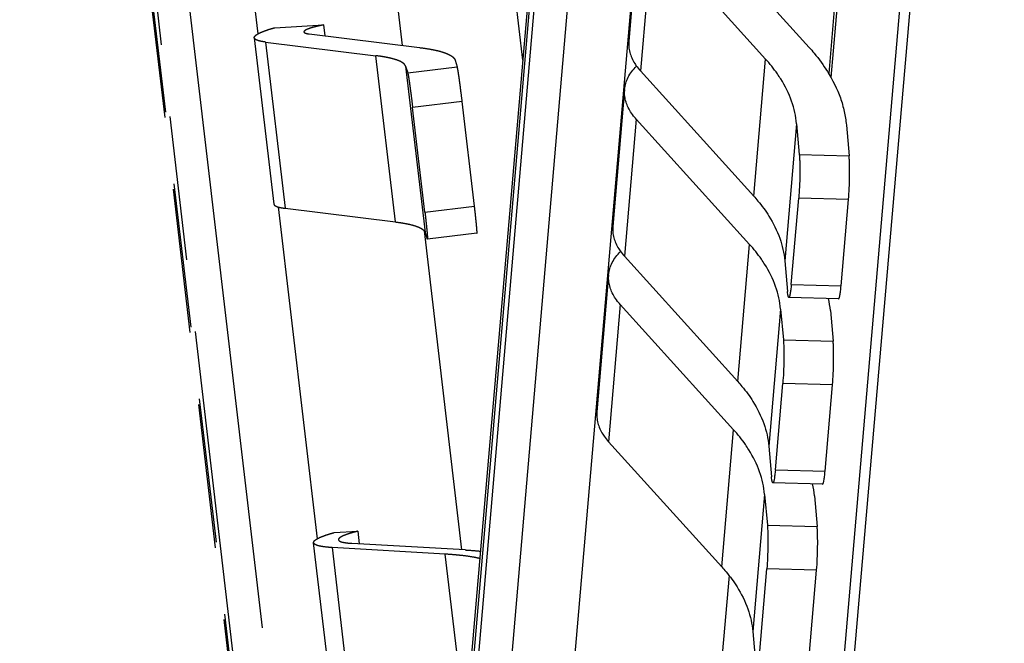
# Model space of a CAD drawing. Header units: millimetres. Extents: x 0 to 420, y 0 to 297.
# Tile 35 of 44: x 341 to 356, y 184 to 194. Entities that reach past the tile are written whole.
import ezdxf

# ---------------------------------------------------------------- set-up
doc = ezdxf.new("R2010")
doc.units = ezdxf.units.MM
doc.header["$LTSCALE"] = 23.1
doc.linetypes.add('PHANTOM', pattern=[0.8, 0.45, -0.05, 0.1, -0.05, 0.1, -0.05])
for name, color, linetype in [('DEFAULT_3', 7, 'PHANTOM'), ('T-PM12-T0X-LDXF_CONTINUOUS_LINE', 7, 'CONTINUOUS'), ('T-REX12-TXX_DXF_CONTINUOUS_LINE', 7, 'CONTINUOUS')]:
    doc.layers.add(name, color=color, linetype=linetype)

msp = doc.modelspace()

# ---------------------------------------------------------------- linework, layer by layer
at = {"layer": 'DEFAULT_3', "color": 8, "linetype": 'PHANTOM'}
for p, q in [((348.7131, 193.1726), (345.6244, 219.4268)), ((341.7661, 202.5791), (346.0005, 166.5862)), ((344.3735, 194.4199), (344.4708, 193.5923)), ((346.7093, 194.0402), (346.7837, 193.4084)), ((344.743, 193.6924), (345.5249, 193.7375)), ((345.5249, 193.7375), (345.5457, 193.5615)), ((345.2935, 193.5927), (347.0614, 193.374)), ((344.4154, 193.531), (344.7283, 190.8714)), ((344.5945, 193.4629), (346.3624, 193.2443)), ((347.631, 193.1717), (347.6652, 193.0671)), ((346.8371, 193.0756), (346.8712, 192.971)), ((347.9403, 190.8382), (347.7433, 192.5127)), ((347.1464, 190.7421), (346.9494, 192.4167)), ((344.7964, 190.8245), (345.4211, 185.5151)), ((344.9074, 190.8033), (346.6753, 190.5847)), ((347.1323, 190.4449), (347.7328, 185.3408)), ((347.15, 190.4161), (347.1841, 190.3115)), ((347.9802, 190.4036), (347.1862, 190.3076)), ((345.6933, 185.6152), (346.0727, 185.6371)), ((346.0727, 185.6371), (346.0964, 185.4363)), ((345.7133, 182.4987), (345.3657, 185.4537)), ((347.4726, 185.2699), (345.6597, 185.3757)), ((347.7915, 185.3374), (345.9785, 185.4432))]:
    msp.add_line(p, q, dxfattribs=at)
at = {"layer": 'DEFAULT_3', "color": 9, "linetype": 'PHANTOM'}
for p, q in [((344.6866, 178.5082), (340.6597, 212.7378)), ((341.1692, 212.7661), (345.1961, 178.5365)), ((341.7783, 202.6658), (346.0246, 166.5721)), ((344.5945, 193.4629), (344.9074, 190.8033)), ((346.6753, 190.5847), (346.3624, 193.2443)), ((346.8371, 193.0756), (347.15, 190.4161)), ((346.8712, 192.971), (347.6652, 193.0671)), ((347.7433, 192.5127), (346.9494, 192.4167)), ((347.1464, 190.7421), (347.9403, 190.8382)), ((345.6597, 185.3757), (346.0073, 182.4206)), ((347.7952, 182.5275), (347.4726, 185.2699))]:
    msp.add_line(p, q, dxfattribs=at)
at = {"layer": 'DEFAULT_3', "color": 8, "linetype": 'PHANTOM'}
msp.add_arc((347.7123, 183.9294), 1.3087, 76.12653, 76.58791, dxfattribs=at)
for points, knots in [([(345.5249, 193.7375), (345.5015, 193.7329), (345.457, 193.7235), (345.3944, 193.7085), (345.3397, 193.6936), (345.294, 193.6789), (345.262, 193.6664), (345.2415, 193.6565), (345.2298, 193.6497), (345.2208, 193.6432), (345.2143, 193.6369), (345.2104, 193.6307), (345.2097, 193.6263), (345.2099, 193.6244)], [0, 0, 0, 0, 0.2092326, 0.3983257, 0.5644606, 0.7052565, 0.8189065, 0.8652204, 0.9044877, 0.9368531, 0.9627327, 0.9830922, 1, 1, 1, 1]), ([(344.4154, 193.531), (344.4151, 193.5337), (344.4155, 193.5397), (344.419, 193.5487), (344.4252, 193.5577), (344.4381, 193.5711), (344.4618, 193.5879), (344.4986, 193.6077), (344.5457, 193.6284), (344.6028, 193.6497), (344.6696, 193.6714), (344.7175, 193.6853), (344.743, 193.6924)], [0, 0, 0, 0, 0.0222366, 0.0467849, 0.0753889, 0.1091436, 0.1943106, 0.3048328, 0.4412117, 0.6031141, 0.7897621, 1, 1, 1, 1]), ([(345.2099, 193.6244), (345.2103, 193.6218), (345.2133, 193.6161), (345.2223, 193.6098), (345.2356, 193.6041), (345.2461, 193.6012), (345.2521, 193.5998)], [0, 0, 0, 0, 0.1544905, 0.3595685, 0.6387999, 1, 1, 1, 1]), ([(345.2521, 193.5998), (345.2551, 193.5991), (345.2688, 193.5961), (345.2827, 193.594), (345.2935, 193.5927)], [0, 0, 0, 0, 0.2214661, 1, 1, 1, 1]), ([(344.5057, 193.4782), (344.4929, 193.4812), (344.4704, 193.4875), (344.4451, 193.4981), (344.4303, 193.5079), (344.4226, 193.5151), (344.4174, 193.5227), (344.4157, 193.5283), (344.4154, 193.531)], [0, 0, 0, 0, 0.3603542, 0.6388737, 0.7497595, 0.8441868, 0.9257435, 1, 1, 1, 1]), ([(344.5945, 193.4629), (344.5862, 193.4639), (344.5564, 193.4679), (344.5268, 193.4731), (344.5057, 193.4782)], [0, 0, 0, 0, 0.27848, 1, 1, 1, 1]), ([(347.0614, 193.374), (347.1128, 193.3677), (347.2079, 193.3541), (347.3023, 193.3355), (347.3455, 193.3252)], [0, 0, 0, 0, 0.5380217, 1, 1, 1, 1]), ([(347.3455, 193.3252), (347.3837, 193.3161), (347.4375, 193.3014), (347.5033, 193.2765), (347.5428, 193.2579), (347.5755, 193.2383), (347.6014, 193.2176), (347.6203, 193.1957), (347.6284, 193.1796), (347.631, 193.1717)], [0, 0, 0, 0, 0.3514031, 0.4994702, 0.6296578, 0.7428433, 0.8404873, 0.9249638, 1, 1, 1, 1]), ([(346.5992, 193.2036), (346.5632, 193.2122), (346.4845, 193.2277), (346.4052, 193.239), (346.3624, 193.2443)], [0, 0, 0, 0, 0.4619783, 1, 1, 1, 1]), ([(346.8371, 193.0756), (346.8349, 193.0823), (346.8281, 193.0957), (346.8124, 193.1139), (346.7908, 193.1311), (346.7636, 193.1475), (346.7306, 193.163), (346.6758, 193.1837), (346.6309, 193.196), (346.5992, 193.2036)], [0, 0, 0, 0, 0.0750362, 0.1595127, 0.2571567, 0.3703422, 0.5005298, 0.6485969, 1, 1, 1, 1]), ([(346.8712, 192.971), (346.8721, 192.9683), (346.8739, 192.9611), (346.8766, 192.948), (346.8799, 192.9304), (346.8853, 192.8985), (346.893, 192.8489), (346.9031, 192.7792), (346.9142, 192.6979), (346.9302, 192.5758), (346.9418, 192.4811), (346.9494, 192.4167)], [0, 0, 0, 0, 0.0155933, 0.0395091, 0.0715431, 0.1114018, 0.213006, 0.340441, 0.4888233, 0.6524563, 1, 1, 1, 1]), ([(347.7433, 192.5127), (347.7357, 192.5771), (347.7241, 192.6718), (347.7082, 192.7939), (347.6971, 192.8752), (347.687, 192.9449), (347.6793, 192.9946), (347.6738, 193.0265), (347.6706, 193.0441), (347.6679, 193.0571), (347.6661, 193.0643), (347.6652, 193.0671)], [0, 0, 0, 0, 0.3475437, 0.5111767, 0.659559, 0.786994, 0.8885982, 0.9284569, 0.9604909, 0.9844067, 1, 1, 1, 1]), ([(344.7283, 190.8714), (344.7286, 190.8687), (344.7303, 190.8631), (344.7354, 190.8555), (344.7432, 190.8483), (344.7579, 190.8386), (344.7833, 190.8279), (344.8058, 190.8216), (344.8186, 190.8186)], [0, 0, 0, 0, 0.0742565, 0.1558132, 0.2502405, 0.3611263, 0.6396458, 1, 1, 1, 1]), ([(344.8186, 190.8186), (344.8251, 190.817), (344.8544, 190.8107), (344.8842, 190.8062), (344.9074, 190.8033)], [0, 0, 0, 0, 0.2214661, 1, 1, 1, 1]), ([(347.1464, 190.7421), (347.1485, 190.724), (347.1527, 190.6879), (347.1588, 190.6336), (347.1648, 190.5794), (347.1705, 190.5251), (347.1751, 190.4798), (347.1786, 190.4436), (347.1811, 190.4164), (347.183, 190.3937), (347.1844, 190.3756), (347.1855, 190.362), (347.1864, 190.3484), (347.1869, 190.337), (347.1873, 190.3279), (347.1879, 190.3189), (347.1877, 190.3119), (347.1862, 190.3076)], [0, 0, 0, 0, 0.1250159, 0.2500318, 0.3750475, 0.5000639, 0.6250782, 0.6875894, 0.7500973, 0.8125929, 0.8438574, 0.8751368, 0.9063756, 0.9375631, 0.9532148, 0.9689492, 1, 1, 1, 1]), ([(347.9802, 190.4036), (347.9817, 190.4079), (347.9818, 190.4149), (347.9812, 190.424), (347.9808, 190.4331), (347.9804, 190.4444), (347.9795, 190.458), (347.9784, 190.4716), (347.9769, 190.4898), (347.975, 190.5125), (347.9725, 190.5396), (347.9691, 190.5759), (347.9645, 190.6211), (347.9587, 190.6754), (347.9528, 190.7297), (347.9467, 190.7839), (347.9425, 190.8201), (347.9403, 190.8382)], [0, 0, 0, 0, 0.0310508, 0.0467852, 0.0624369, 0.0936244, 0.1248632, 0.1561425, 0.1874071, 0.2499027, 0.3124106, 0.3749218, 0.4999361, 0.6249525, 0.7499682, 0.8749841, 1, 1, 1, 1]), ([(346.6753, 190.5847), (346.7181, 190.5794), (346.7974, 190.5681), (346.8761, 190.5526), (346.9121, 190.544)], [0, 0, 0, 0, 0.5380217, 1, 1, 1, 1]), ([(346.9121, 190.544), (346.9438, 190.5365), (346.9887, 190.5241), (347.0435, 190.5034), (347.0765, 190.4879), (347.1037, 190.4715), (347.1252, 190.4543), (347.141, 190.4361), (347.1478, 190.4227), (347.15, 190.4161)], [0, 0, 0, 0, 0.3514031, 0.4994702, 0.6296578, 0.7428433, 0.8404873, 0.9249638, 1, 1, 1, 1]), ([(347.1862, 190.3076), (347.1858, 190.3075), (347.1849, 190.3093), (347.1844, 190.3105), (347.1841, 190.3115)], [0, 0, 0, 0, 0.2921571, 1, 1, 1, 1]), ([(345.3657, 185.4537), (345.3653, 185.4565), (345.3657, 185.4625), (345.3692, 185.4715), (345.3754, 185.4805), (345.3884, 185.4939), (345.412, 185.5107), (345.4488, 185.5305), (345.4959, 185.5512), (345.5531, 185.5724), (345.6199, 185.5942), (345.6678, 185.6081), (345.6933, 185.6152)], [0, 0, 0, 0, 0.0222366, 0.0467849, 0.0753889, 0.1091436, 0.1943106, 0.3048328, 0.4412117, 0.6031141, 0.7897621, 1, 1, 1, 1]), ([(346.0727, 185.6371), (346.049, 185.6312), (346.0041, 185.6195), (345.9414, 185.6011), (345.8874, 185.5831), (345.8428, 185.5655), (345.8119, 185.5507), (345.7923, 185.5388), (345.7754, 185.5267), (345.7616, 185.512), (345.7629, 185.5005)], [0, 0, 0, 0, 0.2117807, 0.4005677, 0.564734, 0.7030549, 0.8147686, 0.8606459, 0.9000048, 1, 1, 1, 1]), ([(345.456, 185.4009), (345.4432, 185.404), (345.4207, 185.4102), (345.3953, 185.4209), (345.3805, 185.4307), (345.3728, 185.4378), (345.3676, 185.4455), (345.366, 185.4511), (345.3657, 185.4537)], [0, 0, 0, 0, 0.3603542, 0.6388737, 0.7497595, 0.8441868, 0.9257435, 1, 1, 1, 1]), ([(345.6597, 185.3757), (345.6211, 185.3779), (345.5665, 185.3823), (345.4987, 185.392), (345.4694, 185.3977), (345.456, 185.4009)], [0, 0, 0, 0, 0.5643389, 0.7986609, 1, 1, 1, 1]), ([(345.7629, 185.5005), (345.7632, 185.4985), (345.7644, 185.4944), (345.7682, 185.4888), (345.7738, 185.4836), (345.7847, 185.4764), (345.8033, 185.4686), (345.8198, 185.464), (345.8291, 185.4618)], [0, 0, 0, 0, 0.0742582, 0.1558118, 0.2502367, 0.3611225, 0.6396579, 1, 1, 1, 1]), ([(345.8291, 185.4618), (345.8504, 185.4567), (345.9002, 185.4489), (345.9502, 185.4449), (345.9785, 185.4432)], [0, 0, 0, 0, 0.435571, 1, 1, 1, 1]), ([(348.0159, 185.2024), (347.9801, 185.2109), (347.902, 185.2263), (347.7749, 185.2445), (347.6298, 185.2594), (347.5269, 185.2667), (347.4726, 185.2699)], [0, 0, 0, 0, 0.2013299, 0.4356303, 0.7021999, 1, 1, 1, 1]), ([(347.7915, 185.3374), (347.813, 185.3362), (347.8947, 185.331), (347.9763, 185.3244), (348.0363, 185.3183)], [0, 0, 0, 0, 0.2637681, 1, 1, 1, 1])]:
    msp.add_open_spline(points, degree=3, knots=knots, dxfattribs=at)
at = {"layer": 'T-PM12-T0X-LDXF_CONTINUOUS_LINE', "color": 7, "linetype": 'Continuous'}
for p, q in [((356.2584, 211.5341), (351.288, 153.889)), ((356.4219, 211.5567), (351.4359, 153.7311)), ((353.8799, 196.0806), (353.6107, 192.9579))]:
    msp.add_line(p, q, dxfattribs=at)
at = {"layer": 'T-PM12-T0X-LDXF_CONTINUOUS_LINE', "color": 9, "linetype": 'Continuous'}
msp.add_line((353.9213, 196.0744), (353.6473, 192.8961), dxfattribs=at)
at = {"layer": 'T-REX12-TXX_DXF_CONTINUOUS_LINE', "color": 7, "linetype": 'Continuous'}
for p, q in [((351.9904, 211.9949), (349.1323, 178.8484)), ((349.1268, 197.971), (346.5686, 168.3018)), ((350.5995, 195.6706), (350.4104, 193.4771)), ((351.4836, 195.3794), (353.297, 193.3771)), ((350.786, 195.1938), (352.5994, 193.1915)), ((350.5969, 193.0003), (352.4103, 190.998)), ((350.3439, 192.7053), (350.1547, 190.5118)), ((350.5303, 192.2285), (352.3437, 190.2262)), ((353.0962, 192.157), (353.1402, 191.6646)), ((353.8931, 192.1357), (353.9371, 191.6433)), ((353.0121, 189.586), (353.1312, 190.9672)), ((353.8091, 189.5647), (353.9282, 190.9458)), ((350.3412, 190.035), (352.1546, 188.0327)), ((352.907, 189.9635), (352.9511, 189.4711)), ((350.0882, 189.74), (349.899, 187.5465)), ((353.7696, 189.3561), (352.9727, 189.3775)), ((350.2746, 189.2632), (352.088, 187.2609)), ((352.8405, 189.1917), (352.8845, 188.6993)), ((353.6374, 189.1703), (353.6815, 188.6779)), ((352.7564, 186.6207), (352.8755, 188.0018)), ((353.5534, 186.5994), (353.6725, 187.9805)), ((350.0855, 187.0697), (351.8989, 185.0673)), ((352.6513, 186.9982), (352.6954, 186.5058)), ((353.514, 186.3908), (352.717, 186.4121)), ((352.5848, 186.2264), (352.6288, 185.734)), ((353.3817, 186.205), (353.4258, 185.7126)), ((352.0152, 184.9289), (351.7044, 181.3241)), ((352.5008, 183.6554), (352.6198, 185.0365)), ((353.2977, 183.6341), (353.4168, 185.0152)), ((352.3957, 184.0328), (352.4397, 183.5404))]:
    msp.add_line(p, q, dxfattribs=at)
at = {"layer": 'T-REX12-TXX_DXF_CONTINUOUS_LINE', "color": 9, "linetype": 'Continuous'}
for p, q in [((347.5146, 177.9518), (349.9488, 206.1833)), ((350.4632, 206.0189), (348.029, 177.7875)), ((349.1608, 197.9754), (346.594, 168.2066)), ((350.786, 195.1938), (350.5969, 193.0003)), ((352.4103, 190.998), (352.5994, 193.1915)), ((350.5303, 192.2285), (350.3412, 190.035)), ((353.0962, 192.157), (352.907, 189.9635)), ((353.1402, 191.6646), (353.9371, 191.6433)), ((353.9282, 190.9458), (353.1312, 190.9672)), ((352.1546, 188.0327), (352.3437, 190.2262)), ((353.0121, 189.586), (353.8091, 189.5647)), ((350.2746, 189.2632), (350.0855, 187.0697)), ((352.8405, 189.1917), (352.6513, 186.9982)), ((352.8845, 188.6993), (353.6815, 188.6779)), ((353.6725, 187.9805), (352.8755, 188.0018)), ((351.8989, 185.0673), (352.088, 187.2609)), ((352.7564, 186.6207), (353.5534, 186.5994)), ((352.5848, 186.2264), (352.3957, 184.0328)), ((352.6288, 185.734), (353.4258, 185.7126)), ((353.4168, 185.0152), (352.6198, 185.0365))]:
    msp.add_line(p, q, dxfattribs=at)
at = {"layer": 'T-REX12-TXX_DXF_CONTINUOUS_LINE', "color": 7, "linetype": 'Continuous'}
for centre in [(351.9381, 189.0171), (351.6824, 186.0518)]:
    msp.add_arc(centre, 1.7062, 5.15275, 11.60862, dxfattribs=at)
for points, knots in [([(350.4104, 193.4771), (350.4078, 193.4474), (350.4081, 193.3867), (350.4245, 193.2958), (350.4568, 193.2057), (350.4877, 193.1483), (350.5054, 193.1202)], [0, 0, 0, 0, 0.2384575, 0.4818072, 0.7344605, 1, 1, 1, 1]), ([(353.297, 193.3771), (353.3249, 193.3463), (353.4305, 193.2249), (353.5262, 193.0947), (353.5896, 192.9935)], [0, 0, 0, 0, 0.2579669, 1, 1, 1, 1]), ([(350.5054, 193.1202), (350.5119, 193.1099), (350.5396, 193.0679), (350.5713, 193.0286), (350.5969, 193.0003)], [0, 0, 0, 0, 0.242421, 1, 1, 1, 1]), ([(352.8433, 192.8719), (352.826, 192.8994), (352.752, 193.0113), (352.6676, 193.1162), (352.5994, 193.1915)], [0, 0, 0, 0, 0.242421, 1, 1, 1, 1]), ([(350.3439, 192.7053), (350.3467, 192.7387), (350.3595, 192.806), (350.3986, 192.903), (350.4571, 192.9953), (350.5067, 193.051), (350.5341, 193.0777)], [0, 0, 0, 0, 0.2358819, 0.4778303, 0.7311744, 1, 1, 1, 1]), ([(353.5896, 192.9935), (353.6735, 192.8598), (353.7785, 192.6493), (353.8636, 192.3551), (353.8866, 192.2084), (353.8931, 192.1357)], [0, 0, 0, 0, 0.5160343, 0.7610766, 1, 1, 1, 1]), ([(353.0962, 192.157), (353.0907, 192.2176), (353.0716, 192.3399), (353.0007, 192.5851), (352.9131, 192.7605), (352.8433, 192.8719)], [0, 0, 0, 0, 0.2389234, 0.4839657, 1, 1, 1, 1]), ([(350.4389, 192.3484), (350.4212, 192.3766), (350.3903, 192.4339), (350.358, 192.524), (350.3415, 192.6149), (350.3413, 192.6756), (350.3439, 192.7053)], [0, 0, 0, 0, 0.2655395, 0.5181928, 0.7615425, 1, 1, 1, 1]), ([(350.5303, 192.2285), (350.5216, 192.2381), (350.4886, 192.2761), (350.4587, 192.3168), (350.4389, 192.3484)], [0, 0, 0, 0, 0.2579669, 1, 1, 1, 1]), ([(353.1402, 191.6646), (353.1421, 191.6431), (353.1452, 191.5956), (353.149, 191.4873), (353.1493, 191.3355), (353.1439, 191.1504), (353.1363, 191.0263), (353.1312, 190.9672)], [0, 0, 0, 0, 0.0927861, 0.2042339, 0.4657154, 0.7450435, 1, 1, 1, 1]), ([(353.9282, 190.9458), (353.9333, 191.0049), (353.9408, 191.1291), (353.9462, 191.3142), (353.9459, 191.466), (353.9421, 191.5743), (353.9391, 191.6218), (353.9371, 191.6433)], [0, 0, 0, 0, 0.2549565, 0.5342846, 0.7957661, 0.9072139, 1, 1, 1, 1]), ([(352.4103, 190.998), (352.4335, 190.9723), (352.5215, 190.8712), (352.6013, 190.7626), (352.6541, 190.6783)], [0, 0, 0, 0, 0.2579669, 1, 1, 1, 1]), ([(352.6541, 190.6783), (352.724, 190.567), (352.8115, 190.3915), (352.8824, 190.1463), (352.9016, 190.0241), (352.907, 189.9635)], [0, 0, 0, 0, 0.5160343, 0.7610766, 1, 1, 1, 1]), ([(350.1547, 190.5118), (350.1522, 190.4821), (350.1524, 190.4214), (350.1688, 190.3305), (350.2011, 190.2403), (350.2321, 190.183), (350.2497, 190.1549)], [0, 0, 0, 0, 0.2384575, 0.4818072, 0.7344605, 1, 1, 1, 1]), ([(350.0882, 189.74), (350.0911, 189.7734), (350.1038, 189.8407), (350.1429, 189.9377), (350.2014, 190.0299), (350.251, 190.0856), (350.2784, 190.1124)], [0, 0, 0, 0, 0.2358819, 0.4778303, 0.7311744, 1, 1, 1, 1]), ([(350.2497, 190.1549), (350.2562, 190.1445), (350.284, 190.1026), (350.3156, 190.0632), (350.3412, 190.035)], [0, 0, 0, 0, 0.242421, 1, 1, 1, 1]), ([(352.5876, 189.9065), (352.5703, 189.9341), (352.4963, 190.046), (352.4119, 190.1509), (352.3437, 190.2262)], [0, 0, 0, 0, 0.242421, 1, 1, 1, 1]), ([(352.8405, 189.1917), (352.8351, 189.2523), (352.8159, 189.3745), (352.745, 189.6198), (352.6574, 189.7952), (352.5876, 189.9065)], [0, 0, 0, 0, 0.2389234, 0.4839657, 1, 1, 1, 1]), ([(350.1832, 189.3831), (350.1655, 189.4112), (350.1346, 189.4686), (350.1023, 189.5587), (350.0858, 189.6496), (350.0856, 189.7103), (350.0882, 189.74)], [0, 0, 0, 0, 0.2655395, 0.5181928, 0.7615425, 1, 1, 1, 1]), ([(352.9727, 189.3775), (352.9715, 189.3775), (352.9696, 189.3787), (352.9678, 189.3811), (352.9656, 189.3851), (352.9631, 189.392), (352.9603, 189.4025), (352.9577, 189.4158), (352.9542, 189.4389), (352.9523, 189.4577), (352.9511, 189.4711)], [0, 0, 0, 0, 0.0361518, 0.0612564, 0.0924839, 0.1749479, 0.2852393, 0.4234708, 0.5892321, 1, 1, 1, 1]), ([(353.0121, 189.586), (353.0096, 189.5568), (353.0045, 189.5055), (352.9962, 189.4462), (352.9894, 189.4132), (352.9857, 189.3995), (352.9832, 189.3917), (352.9806, 189.3856), (352.9779, 189.3806), (352.9747, 189.3774), (352.9727, 189.3775)], [0, 0, 0, 0, 0.4090115, 0.7202327, 0.8338579, 0.8795542, 0.917723, 0.9484024, 0.9718052, 1, 1, 1, 1]), ([(353.7696, 189.3561), (353.7717, 189.3561), (353.7748, 189.3592), (353.7775, 189.3642), (353.7801, 189.3704), (353.7826, 189.3782), (353.7863, 189.3919), (353.7932, 189.4249), (353.8014, 189.4841), (353.8066, 189.5355), (353.8091, 189.5647)], [0, 0, 0, 0, 0.0281948, 0.0515976, 0.082277, 0.1204458, 0.1661421, 0.2797673, 0.5909885, 1, 1, 1, 1]), ([(350.2746, 189.2632), (350.2659, 189.2728), (350.2329, 189.3108), (350.203, 189.3515), (350.1832, 189.3831)], [0, 0, 0, 0, 0.2579669, 1, 1, 1, 1]), ([(352.8845, 188.6993), (352.8864, 188.6778), (352.8895, 188.6303), (352.8933, 188.522), (352.8936, 188.3702), (352.8882, 188.1851), (352.8806, 188.0609), (352.8755, 188.0018)], [0, 0, 0, 0, 0.0927861, 0.2042339, 0.4657154, 0.7450435, 1, 1, 1, 1]), ([(353.6725, 187.9805), (353.6776, 188.0396), (353.6851, 188.1637), (353.6905, 188.3489), (353.6902, 188.5007), (353.6864, 188.609), (353.6834, 188.6564), (353.6815, 188.6779)], [0, 0, 0, 0, 0.2549565, 0.5342846, 0.7957661, 0.9072139, 1, 1, 1, 1]), ([(352.1546, 188.0327), (352.1778, 188.007), (352.2658, 187.9058), (352.3456, 187.7973), (352.3984, 187.713)], [0, 0, 0, 0, 0.2579669, 1, 1, 1, 1]), ([(352.3984, 187.713), (352.4683, 187.6016), (352.5558, 187.4262), (352.6268, 187.181), (352.6459, 187.0588), (352.6513, 186.9982)], [0, 0, 0, 0, 0.5160343, 0.7610766, 1, 1, 1, 1]), ([(349.899, 187.5465), (349.8965, 187.5167), (349.8967, 187.456), (349.9132, 187.3651), (349.9455, 187.275), (349.9764, 187.2177), (349.994, 187.1896)], [0, 0, 0, 0, 0.2384575, 0.4818072, 0.7344605, 1, 1, 1, 1]), ([(352.3319, 186.9412), (352.3146, 186.9688), (352.2406, 187.0807), (352.1562, 187.1856), (352.088, 187.2609)], [0, 0, 0, 0, 0.242421, 1, 1, 1, 1]), ([(349.994, 187.1896), (350.0005, 187.1792), (350.0283, 187.1373), (350.0599, 187.0979), (350.0855, 187.0697)], [0, 0, 0, 0, 0.242421, 1, 1, 1, 1]), ([(352.5848, 186.2264), (352.5794, 186.287), (352.5602, 186.4092), (352.4893, 186.6544), (352.4018, 186.8298), (352.3319, 186.9412)], [0, 0, 0, 0, 0.2389234, 0.4839657, 1, 1, 1, 1]), ([(352.717, 186.4121), (352.7158, 186.4122), (352.7139, 186.4134), (352.7121, 186.4158), (352.7099, 186.4198), (352.7074, 186.4267), (352.7047, 186.4372), (352.7021, 186.4505), (352.6985, 186.4736), (352.6966, 186.4924), (352.6954, 186.5058)], [0, 0, 0, 0, 0.0361518, 0.0612564, 0.0924839, 0.1749479, 0.2852393, 0.4234708, 0.5892321, 1, 1, 1, 1]), ([(352.7564, 186.6207), (352.7539, 186.5915), (352.7488, 186.5402), (352.7405, 186.4809), (352.7337, 186.4479), (352.73, 186.4342), (352.7275, 186.4264), (352.7249, 186.4202), (352.7222, 186.4153), (352.719, 186.4121), (352.717, 186.4121)], [0, 0, 0, 0, 0.4090115, 0.7202327, 0.8338579, 0.8795542, 0.917723, 0.9484024, 0.9718052, 1, 1, 1, 1]), ([(353.514, 186.3908), (353.516, 186.3908), (353.5191, 186.3939), (353.5218, 186.3989), (353.5244, 186.4051), (353.5269, 186.4129), (353.5306, 186.4266), (353.5375, 186.4596), (353.5458, 186.5188), (353.5509, 186.5702), (353.5534, 186.5994)], [0, 0, 0, 0, 0.0281948, 0.0515976, 0.082277, 0.1204458, 0.1661421, 0.2797673, 0.5909885, 1, 1, 1, 1]), ([(352.6288, 185.734), (352.6307, 185.7125), (352.6338, 185.665), (352.6376, 185.5567), (352.6379, 185.4049), (352.6325, 185.2198), (352.6249, 185.0956), (352.6198, 185.0365)], [0, 0, 0, 0, 0.0927861, 0.2042339, 0.4657154, 0.7450435, 1, 1, 1, 1]), ([(353.4168, 185.0152), (353.4219, 185.0743), (353.4295, 185.1984), (353.4348, 185.3835), (353.4346, 185.5354), (353.4307, 185.6437), (353.4277, 185.6911), (353.4258, 185.7126)], [0, 0, 0, 0, 0.2549565, 0.5342846, 0.7957661, 0.9072139, 1, 1, 1, 1]), ([(351.8989, 185.0673), (351.9221, 185.0417), (352.0101, 184.9405), (352.0899, 184.832), (352.1428, 184.7477)], [0, 0, 0, 0, 0.2579669, 1, 1, 1, 1]), ([(352.1428, 184.7477), (352.2126, 184.6363), (352.3002, 184.4609), (352.3711, 184.2157), (352.3902, 184.0935), (352.3957, 184.0328)], [0, 0, 0, 0, 0.5160343, 0.7610766, 1, 1, 1, 1])]:
    msp.add_open_spline(points, degree=3, knots=knots, dxfattribs=at)

doc.saveas('drawing.dxf')
